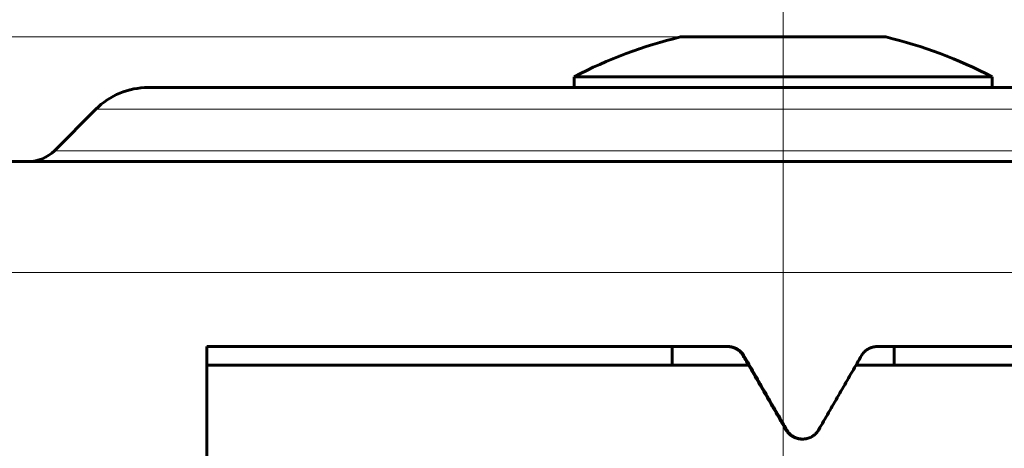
# Model space of a CAD drawing. Header units: millimetres. Extents: x -159 to 665, y -485 to 303.
# Tile 24 of 31: x -22 to 5, y 274 to 285. Entities that reach past the tile are written whole.
import ezdxf

# ---------------------------------------------------------------- set-up
doc = ezdxf.new("R2010")
doc.units = ezdxf.units.MM
for name, pattern in [('K5LT_AXLED', [19.5, 15, -1.5, 1.5, -1.5]), ('K5LT_BASIC', [0]), ('K5LT_THIN', [0])]:
    doc.linetypes.add(name, pattern=pattern)
doc.styles.add('KDIMTEXTSTYLE', font='GOST_AU.SHX', dxfattribs={"width": 0.96, "oblique": 15, "height": 5})
doc.styles.add('KTEXTSTYLE', font='GOST_AU.SHX', dxfattribs={"width": 0.96, "height": 5})
doc.dimstyles.new('KDIMSTYLE (1.00)', dxfattribs={"dimtxt": 5, "dimasz": 1, "dimexe": 2, "dimexo": 0, "dimgap": 1, "dimtad": 1, "dimtxsty": 'KDIMTEXTSTYLE', "dimsah": 1, "dimcen": 0, "dimdle": 1, "dimadec": 0, "dimazin": 0, "dimtfac": 0.667, "dimtmove": 0, "dimatfit": 3, "dimfxl": 1, "dimtvp": 1, "dimtolj": 1, "dimtzin": 0, "dimarcsym": 0})

# ---------------------------------------------------------------- blocks, each defined once
blk = doc.blocks.new('D0')
for points in [[(-150.536, 279.866), (-151.194, 284.866), (-151.853, 279.866), (-151.194, 280.366)], [(-151.194, 2.5), (-150.536, 7.5), (-151.194, 7), (-151.853, 7.5)]]:
    blk.add_hatch(color=7).paths.add_polyline_path(points)
at = {"color": 7, "linetype": 'K5LT_THIN', "lineweight": 18}
for p, q in [((-1.034, 284.866), (-153.194, 284.866)), ((-151.853, 279.866), (-151.194, 284.866)), ((-151.194, 284.866), (-150.536, 279.866)), ((-151.194, 2.5), (-151.194, 284.866)), ((-151.194, 280.366), (-151.853, 279.866)), ((-150.536, 279.866), (-151.194, 280.366)), ((-151.194, 2.5), (-151.853, 7.5)), ((-151.853, 7.5), (-151.194, 7)), ((-151.194, 7), (-150.536, 7.5)), ((-150.536, 7.5), (-151.194, 2.5)), ((-15.515, 2.5), (-153.194, 2.5))]:
    blk.add_line(p, q, dxfattribs=at)
blk.add_wipeout([(-152.194, 143.357), (-159.33, 143.357), (-159.33, 153.232), (-152.194, 153.232)])
at = {"color": 7, "insert": (-158.729, 143.357), "char_height": 5, "attachment_point": 1, "rotation": 90, "style": 'KTEXTSTYLE'}
blk.add_mtext('\\H3.5;\\W0.965;\\Q15;\\Q15;\\H5.00;281', dxfattribs=at)
blk = doc.blocks.new('KDIMARROW_01')
blk.add_hatch(color=0).paths.add_polyline_path([(-5, -0.658), (0, 0), (-5, 0.658), (-4.5, 0)])
at = {"color": 0, "linetype": 'K5LT_THIN', "lineweight": 18}
for p, q in [((-4.5, 0), (-5, 0.658)), ((-5, 0.658), (0, 0)), ((0, 0), (-5, -0.658)), ((-5, -0.658), (-4.5, 0)), ((0, 0), (-1, 0))]:
    blk.add_line(p, q, dxfattribs=at)
blk = doc.blocks.new('D3')
for points in [[(-62.534, 294.564), (-57.534, 295.222), (-58.034, 294.564), (-57.534, 293.905)], [(-6.034, 293.905), (-1.034, 294.564), (-6.034, 295.222), (-5.534, 294.564)]]:
    blk.add_hatch(color=7).paths.add_polyline_path(points)
at = {"color": 7, "linetype": 'K5LT_THIN', "lineweight": 18}
for p, q in [((-62.534, 76.5), (-62.534, 296.564)), ((-1.034, 261), (-1.034, 296.564)), ((-62.534, 294.564), (-57.534, 295.222)), ((-57.534, 295.222), (-58.034, 294.564)), ((-5.534, 294.564), (-6.034, 295.222)), ((-6.034, 295.222), (-1.034, 294.564)), ((-57.534, 293.905), (-62.534, 294.564)), ((-62.534, 294.564), (-1.034, 294.564)), ((-58.034, 294.564), (-57.534, 293.905)), ((-1.034, 294.564), (-6.034, 293.905)), ((-6.034, 293.905), (-5.534, 294.564))]:
    blk.add_line(p, q, dxfattribs=at)
blk.add_wipeout([(-35.869, 295.564), (-35.869, 302.699), (-28.026, 302.699), (-28.026, 295.564)])
at = {"color": 7, "insert": (-35.869, 302.098), "char_height": 5, "attachment_point": 1, "style": 'KTEXTSTYLE'}
blk.add_mtext('\\H3.5;\\W0.965;\\Q15;\\Q15;\\H5.00;62', dxfattribs=at)

msp = doc.modelspace()

# ---------------------------------------------------------------- linework, layer by layer
at = {"color": 30, "linetype": 'K5LT_AXLED', "lineweight": 18, "true_color": 0xff8000}
msp.add_line((-1.034, 286.866), (-1.034, 0.5), dxfattribs=at)
at = {"color": 150, "linetype": 'K5LT_BASIC', "lineweight": 60, "true_color": 0x0080ff}
for p, q in [((0.187, 284.866), (-3.812, 284.866)), ((1.745, 284.866), (0.187, 284.866)), ((4.616, 283.789), (-6.684, 283.789)), ((-6.684, 283.789), (-6.684, 283.5)), ((4.616, 283.789), (4.616, 283.5)), ((-18.205, 283.5), (-18.202, 283.5)), ((-18.202, 283.5), (16.138, 283.5)), ((-19.62, 282.914), (-20.741, 281.793)), ((-23.779, 281.5), (21.716, 281.5)), ((-16.616, 276.5), (-2.527, 276.5)), ((-16.616, 260.5), (-16.616, 276.5)), ((-4.034, 276.5), (-4.034, 276)), ((1.514, 276.5), (15.377, 276.5)), ((1.966, 276.5), (1.966, 276)), ((-16.554, 276), (-16.616, 276)), ((-1.969, 276), (-16.554, 276)), ((15.351, 276), (0.938, 276)), ((-0.505, 274), (-0.525, 274))]:
    msp.add_line(p, q, dxfattribs=at)
at = {"color": 7, "linetype": 'K5LT_THIN', "lineweight": 18}
for p, q in [((-19.62, 282.914), (-19.616, 282.914)), ((-19.616, 282.914), (17.552, 282.914)), ((-20.741, 281.793), (-20.737, 281.793)), ((-20.737, 281.793), (18.673, 281.793)), ((-26.778, 278.5), (24.716, 278.5)), ((-2.114, 276.25), (-2.093, 276.25)), ((-0.938, 274.25), (-0.958, 274.25))]:
    msp.add_line(p, q, dxfattribs=at)
at = {"color": 150, "linetype": 'K5LT_BASIC', "lineweight": 60, "true_color": 0x0080ff}
for centre, radius, start, end in [((-1.034, 273.088), 12.101, 103.2742, 117.8338), ((-1.034, 273.088), 12.101, 62.1662, 76.7258), ((-18.205, 281.5), 2, 90, 135), ((-21.448, 282.5), 1, 270, 315)]:
    msp.add_arc(centre, radius, start, end, dxfattribs=at)
for points, knots in [([(-2.547, 276.5), (-2.544, 276.5), (-2.536, 276.5), (-2.526, 276.5), (-2.515, 276.499), (-2.504, 276.498), (-2.494, 276.497), (-2.483, 276.496), (-2.472, 276.494), (-2.462, 276.493), (-2.451, 276.491), (-2.439, 276.488), (-2.424, 276.485), (-2.406, 276.48), (-2.384, 276.473), (-2.364, 276.465), (-2.347, 276.458), (-2.334, 276.453), (-2.323, 276.447), (-2.312, 276.442), (-2.301, 276.436), (-2.29, 276.429), (-2.28, 276.423), (-2.269, 276.416), (-2.258, 276.408), (-2.248, 276.401), (-2.238, 276.393), (-2.228, 276.385), (-2.219, 276.377), (-2.21, 276.369), (-2.201, 276.361), (-2.193, 276.353), (-2.185, 276.345), (-2.177, 276.337), (-2.17, 276.329), (-2.164, 276.321), (-2.157, 276.314), (-2.151, 276.306), (-2.145, 276.298), (-2.14, 276.291), (-2.135, 276.284), (-2.13, 276.277), (-2.126, 276.27), (-2.122, 276.263), (-2.118, 276.257), (-2.115, 276.252), (-2.114, 276.25)], [0, 0, 0, 0, 0.021444, 0.042652, 0.063655, 0.084425, 0.105114, 0.125693, 0.146259, 0.166748, 0.187207, 0.209885, 0.234778, 0.271329, 0.317645, 0.362182, 0.395669, 0.418088, 0.440721, 0.463858, 0.487285, 0.511242, 0.535387, 0.559718, 0.584041, 0.608279, 0.632451, 0.65641, 0.680211, 0.703707, 0.727034, 0.749591, 0.771596, 0.792806, 0.8138, 0.834014, 0.85371, 0.872538, 0.89107, 0.908657, 0.925572, 0.94146, 0.956938, 0.97169, 0.98605, 1, 1, 1, 1]), ([(-2.093, 276.25), (-2.096, 276.255), (-2.101, 276.264), (-2.11, 276.277), (-2.118, 276.289), (-2.127, 276.302), (-2.136, 276.313), (-2.146, 276.325), (-2.155, 276.335), (-2.165, 276.345), (-2.174, 276.355), (-2.184, 276.364), (-2.193, 276.373), (-2.203, 276.382), (-2.213, 276.39), (-2.223, 276.397), (-2.232, 276.405), (-2.242, 276.412), (-2.252, 276.418), (-2.262, 276.424), (-2.271, 276.43), (-2.28, 276.435), (-2.289, 276.44), (-2.298, 276.445), (-2.307, 276.449), (-2.315, 276.453), (-2.324, 276.457), (-2.332, 276.461), (-2.341, 276.464), (-2.352, 276.469), (-2.367, 276.474), (-2.385, 276.48), (-2.403, 276.485), (-2.419, 276.488), (-2.433, 276.491), (-2.446, 276.494), (-2.46, 276.496), (-2.475, 276.497), (-2.492, 276.499), (-2.51, 276.5), (-2.521, 276.5), (-2.527, 276.5)], [0, 0, 0, 0, 0.029596, 0.05918, 0.088636, 0.117631, 0.146289, 0.174255, 0.201811, 0.228794, 0.255578, 0.281548, 0.306981, 0.331716, 0.356338, 0.380375, 0.40399, 0.426859, 0.449412, 0.471013, 0.491943, 0.511913, 0.531518, 0.55017, 0.568232, 0.585504, 0.602565, 0.619189, 0.635565, 0.656842, 0.686789, 0.725831, 0.761948, 0.791573, 0.818513, 0.843934, 0.867956, 0.896873, 0.93032, 0.968209, 1, 1, 1, 1]), ([(1.514, 276.5), (1.51, 276.5), (1.503, 276.5), (1.492, 276.5), (1.482, 276.499), (1.471, 276.498), (1.46, 276.497), (1.45, 276.496), (1.439, 276.494), (1.429, 276.493), (1.418, 276.491), (1.406, 276.488), (1.392, 276.485), (1.373, 276.48), (1.352, 276.473), (1.331, 276.465), (1.314, 276.458), (1.302, 276.453), (1.291, 276.447), (1.28, 276.442), (1.269, 276.436), (1.258, 276.429), (1.247, 276.423), (1.236, 276.416), (1.226, 276.408), (1.216, 276.401), (1.206, 276.393), (1.196, 276.385), (1.187, 276.378), (1.178, 276.369), (1.169, 276.361), (1.161, 276.353), (1.153, 276.345), (1.145, 276.337), (1.138, 276.329), (1.132, 276.321), (1.125, 276.314), (1.119, 276.306), (1.113, 276.298), (1.108, 276.291), (1.103, 276.284), (1.098, 276.277), (1.094, 276.27), (1.09, 276.263), (1.086, 276.257), (1.083, 276.252), (1.082, 276.25)], [0, 0, 0, 0, 0.021438, 0.042638, 0.063635, 0.084399, 0.105082, 0.125655, 0.146214, 0.166697, 0.187149, 0.20982, 0.234706, 0.271245, 0.317548, 0.362072, 0.39555, 0.417962, 0.440589, 0.463719, 0.48714, 0.511089, 0.535227, 0.559551, 0.583868, 0.6081, 0.632269, 0.656225, 0.680025, 0.703521, 0.726847, 0.749406, 0.771414, 0.79263, 0.81363, 0.833854, 0.853562, 0.872403, 0.890949, 0.908552, 0.925483, 0.941387, 0.956883, 0.971653, 0.986032, 1, 1, 1, 1]), ([(-0.958, 274.25), (-1.047, 274.404), (-1.136, 274.559), (-1.315, 274.867), (-1.404, 275.021), (-1.582, 275.33), (-1.671, 275.484), (-1.849, 275.793), (-1.938, 275.947), (-2.056, 276.151), (-2.085, 276.2), (-2.114, 276.25)], [0, 0, 0, 0, 0.231258, 0.231258, 0.462569, 0.462569, 0.693958, 0.693958, 0.925451, 0.925451, 1, 1, 1, 1]), ([(-2.093, 276.25), (-2.004, 276.095), (-1.914, 275.941), (-1.735, 275.631), (-1.646, 275.476), (-1.467, 275.167), (-1.378, 275.012), (-1.199, 274.702), (-1.11, 274.548), (-0.993, 274.345), (-0.965, 274.298), (-0.938, 274.25)], [0, 0, 0, 0, 0.232314, 0.232314, 0.4645, 0.4645, 0.696583, 0.696583, 0.928586, 0.928586, 1, 1, 1, 1]), ([(-0.072, 274.25), (0.017, 274.405), (0.107, 274.559), (0.285, 274.869), (0.374, 275.024), (0.553, 275.333), (0.642, 275.488), (0.821, 275.797), (0.91, 275.952), (1.026, 276.154), (1.054, 276.202), (1.082, 276.25)], [0, 0, 0, 0, 0.231934, 0.231934, 0.463917, 0.463917, 0.695972, 0.695972, 0.928124, 0.928124, 1, 1, 1, 1]), ([(-0.958, 274.25), (-0.956, 274.245), (-0.95, 274.236), (-0.942, 274.223), (-0.933, 274.21), (-0.923, 274.198), (-0.914, 274.186), (-0.904, 274.174), (-0.894, 274.163), (-0.884, 274.152), (-0.874, 274.141), (-0.863, 274.131), (-0.852, 274.121), (-0.84, 274.111), (-0.828, 274.102), (-0.815, 274.093), (-0.802, 274.084), (-0.789, 274.075), (-0.775, 274.067), (-0.761, 274.059), (-0.748, 274.052), (-0.734, 274.045), (-0.72, 274.039), (-0.706, 274.034), (-0.692, 274.029), (-0.678, 274.024), (-0.664, 274.02), (-0.651, 274.016), (-0.638, 274.013), (-0.624, 274.01), (-0.611, 274.007), (-0.598, 274.005), (-0.585, 274.004), (-0.573, 274.002), (-0.56, 274.001), (-0.547, 274), (-0.536, 274), (-0.528, 274), (-0.525, 274)], [0, 0, 0, 0, 0.0150771, 0.0301542, 0.0451787, 0.0600448, 0.074771, 0.0893423, 0.1038494, 0.1182979, 0.1326977, 0.14708, 0.1615331, 0.1762326, 0.1911763, 0.2063379, 0.2215401, 0.2366756, 0.2517221, 0.266599, 0.2813163, 0.2957327, 0.3100066, 0.323996, 0.3377927, 0.3512826, 0.3646656, 0.3778305, 0.3908477, 0.403594, 0.4162149, 0.4286771, 0.4411033, 0.45351, 0.4659595, 0.4782987, 0.4904498, 0.5000231, 0.5000231, 0.5000231, 0.5000231]), ([(-0.505, 274), (-0.506, 274), (-0.51, 274), (-0.519, 274), (-0.531, 274.001), (-0.543, 274.001), (-0.554, 274.002), (-0.566, 274.004), (-0.577, 274.005), (-0.588, 274.007), (-0.599, 274.009), (-0.61, 274.011), (-0.622, 274.014), (-0.637, 274.018), (-0.655, 274.023), (-0.674, 274.029), (-0.691, 274.036), (-0.705, 274.042), (-0.717, 274.047), (-0.727, 274.052), (-0.737, 274.057), (-0.747, 274.063), (-0.757, 274.068), (-0.766, 274.074), (-0.776, 274.08), (-0.785, 274.086), (-0.794, 274.092), (-0.804, 274.099), (-0.813, 274.107), (-0.824, 274.115), (-0.836, 274.125), (-0.85, 274.139), (-0.866, 274.154), (-0.88, 274.169), (-0.891, 274.182), (-0.9, 274.194), (-0.908, 274.205), (-0.916, 274.216), (-0.924, 274.227), (-0.931, 274.238), (-0.935, 274.246), (-0.938, 274.25)], [0.5000234, 0.5000234, 0.5000234, 0.5000234, 0.5023404, 0.5141417, 0.5257384, 0.5372501, 0.5485396, 0.5597175, 0.5706242, 0.5813535, 0.5918589, 0.6023177, 0.6139695, 0.6268522, 0.6457277, 0.6646821, 0.6837922, 0.6969389, 0.7087876, 0.7193057, 0.729791, 0.7402158, 0.7506199, 0.761025, 0.7714436, 0.782056, 0.7928491, 0.8039142, 0.8150987, 0.8279015, 0.8421547, 0.8633391, 0.8848741, 0.9068522, 0.9222666, 0.9363478, 0.9491163, 0.9619036, 0.9746801, 0.9873922, 1, 1, 1, 1]), ([(-0.072, 274.25), (-0.075, 274.245), (-0.08, 274.236), (-0.089, 274.223), (-0.097, 274.21), (-0.107, 274.198), (-0.116, 274.186), (-0.126, 274.174), (-0.136, 274.163), (-0.146, 274.152), (-0.156, 274.141), (-0.167, 274.131), (-0.178, 274.121), (-0.19, 274.111), (-0.202, 274.102), (-0.215, 274.093), (-0.228, 274.084), (-0.241, 274.075), (-0.255, 274.067), (-0.269, 274.059), (-0.282, 274.052), (-0.296, 274.045), (-0.31, 274.039), (-0.324, 274.034), (-0.338, 274.029), (-0.352, 274.024), (-0.365, 274.02), (-0.379, 274.016), (-0.392, 274.013), (-0.406, 274.01), (-0.419, 274.007), (-0.432, 274.005), (-0.445, 274.004), (-0.457, 274.002), (-0.47, 274.001), (-0.483, 274), (-0.494, 274), (-0.501, 274), (-0.505, 274)], [0, 0, 0, 0, 0.0150769, 0.0301538, 0.0451781, 0.0600441, 0.0747701, 0.0893413, 0.1038482, 0.1182966, 0.1326962, 0.1470784, 0.1615313, 0.1762305, 0.191174, 0.2063353, 0.2215373, 0.2366726, 0.2517188, 0.2665954, 0.2813124, 0.2957285, 0.3100022, 0.3239913, 0.3377878, 0.3512775, 0.3646604, 0.3778251, 0.3908421, 0.4035884, 0.4162092, 0.4286714, 0.4410977, 0.4535043, 0.4659538, 0.478293, 0.4904441, 0.5000234, 0.5000234, 0.5000234, 0.5000234])]:
    msp.add_open_spline(points, degree=3, knots=knots, dxfattribs=at)

# ---------------------------------------------------------------- next in the draw order: dimensions: what is measured, and where the dimension line sits
at = {"color": 7}
dim = msp.add_linear_dim(base=(-151.194, 2.5), p1=(-1.034, 284.866), p2=(-15.515, 2.5), angle=90, text='\\H5.0;\\W0.965;\\Q15;\\H5.0;\\W0.965;\\Q15;\\Q15;281', dimstyle='KDIMSTYLE (1.00)', override={"dimexo": 0, "dimblk1": 'KDIMARROW_01', "dimblk2": 'KDIMARROW_01', "dimse1": 0, "dimse2": 0, "dimclrt": 7, "dimtolj": 1}, dxfattribs=at)
dim.commit()
dim.dimension.update_dxf_attribs({"geometry": 'D0', "text_midpoint": (-151.194, 148.5), "dimtype": 160})

# ---------------------------------------------------------------- next in the draw order: dimensions: what is measured, and where the dimension line sits
dim = msp.add_linear_dim(base=(-62.534, 294.564), p1=(-1.034, 261), p2=(-62.534, 76.5), text='\\H5.0;\\W0.965;\\Q15;\\H5.0;\\W0.965;\\Q15;\\Q15;62', dimstyle='KDIMSTYLE (1.00)', override={"dimexo": 0, "dimblk1": 'KDIMARROW_01', "dimblk2": 'KDIMARROW_01', "dimse1": 0, "dimse2": 0, "dimclrt": 7, "dimtolj": 1}, dxfattribs=at)
dim.commit()
dim.dimension.update_dxf_attribs({"geometry": 'D3', "text_midpoint": (-31.784, 294.564), "dimtype": 160})

doc.saveas('drawing.dxf')
